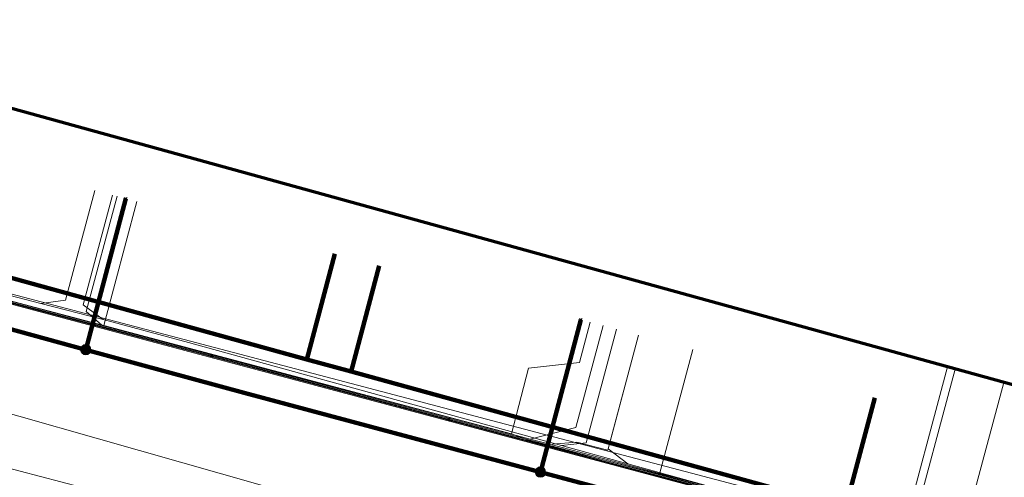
# Model space of a CAD drawing. Extents: x 152558 to 154479, y 462974 to 463683.
# Tile 247 of 256: x 153721 to 153742, y 463480 to 463490. Entities that reach past the tile are written whole.
import ezdxf
from ezdxf.lldxf.tags import DXFTag

# ---------------------------------------------------------------- set-up
doc = ezdxf.new("R2010")
doc.units = 0
doc.header["$LTSCALE"] = 0.2
doc.layers.get('0').update_dxf_attribs({"linetype": 'CONTINUOUS'})
for name, color, linetype, lineweight in [('B-RO-KL-DATA_COAXIAAL_17_ZIGGO BV-G', 90, 'KL-DATA-N', 18), ('B-RO-KL-DATA_COAXIAAL_7_ZIGGO BV-G', 90, 'KL-DATA-N', 18), ('B-RO-KL-DATA_EUROFIBER NEDERLAND BV-G', 90, 'KL-DATA-N', 18), ('B-RO-KL-DATA_HULPSTUK_KPN BV-S', 90, 'CONTINUOUS', 25), ('B-RO-KL-DATA_KABELBED_KPN BV-G', 90, 'CONTINUOUS', 100), ('B-RO-KL-DATA_KABELBED_ZIGGO BV-G', 90, 'CONTINUOUS', 100), ('B-RO-KL-DATA_REGGEFIBER OPERATOR BV-G', 90, 'KL-DATA-N', 18), ('B-RO-KL-DATA_STEDIN NETBEHEER BV-G', 90, 'KL-DATA-N', 18), ('B-RO-KL-ET_LS_400 V_STEDIN NETBEHEER BV-G', 190, 'KL-LS-N', 18), ('B-RO-KL-ET_MS_10 KV_STEDIN NETBEHEER BV-G', 130, 'KL-MS-N', 18), ('B-RO-KL-GAS_LD_PE_32_0.1 BAR_STEDIN NETBEHEER BV-G', 50, 'KL-GAS-LD-N', 18), ('B-RO-KL-GAS_LD_PVC_160_0.1 BAR_STEDIN NETBEHEER BV-G', 50, 'KL-GAS-LD-N', 18), ('B-RO-KL-WATER_100_VITENS-G', 170, 'KL-WATER-N', 18), ('B-RO-KL-WATER_HULPSTUK_VITENS-S', 170, 'CONTINUOUS', 25), ('B-RO-OG-INFO_ORIENTATIEPOLYGOON-GV', 7, 'CONTINUOUS', 70)]:
    doc.layers.add(name, color=color, linetype=linetype, lineweight=lineweight)
doc.styles.add('NLCS-ISO', font='NLCS-ISO.ttf')
tags = doc.linetypes.add('KL-DATA-N', pattern='A,4,-1,[101,NLCS.SHX,S=0.5,R=0,X=0,Y=0],-1,4,-1,["D",Standard,S=1,R=0,X=-0.25,Y=-0.5],-1.5', length=12.5).pattern_tags.tags
tags[18] = DXFTag(74, 10)
tags = doc.linetypes.add('KL-GAS-LD-N', pattern='A,4,-1,[69,NLCS.SHX,S=0.5,R=0,X=0,Y=0],-1,4,-1,["L",Standard,S=1,R=0,X=0.25,Y=-0.5],-2', length=13).pattern_tags.tags
tags[18] = DXFTag(74, 10)
tags = doc.linetypes.add('KL-LS-N', pattern='A,4,-1,[103,NLCS.SHX,S=0.75,R=0,X=0,Y=0],-1,4,-1,["L",Standard,S=1,R=0,X=0,Y=-0.5],-2', length=13).pattern_tags.tags
tags[18] = DXFTag(74, 10)
tags = doc.linetypes.add('KL-MS-N', pattern='A,4,-1,[103,NLCS.SHX,S=0.75,R=0,X=0,Y=0],-1,4,-1,["M",Standard,S=1,R=0,X=0,Y=-0.5],-2', length=13).pattern_tags.tags
tags[18] = DXFTag(74, 10)
doc.linetypes.add('KL-WATER-N', pattern='A,7,-0.5,[168,NLCS.SHX,S=0.75,R=0,X=0.75,Y=0],-2', length=9.5)

# ---------------------------------------------------------------- blocks, each defined once
blk = doc.blocks.new('SKL-WTB_HULP_OVERIG-SO')
at = {"color": 0, "linetype": 'ByBlock', "lineweight": 18}
for points in [[(-0.14, 0.14), (0.14, -0.14)], [(0.14, 0.14), (-0.14, -0.14)]]:
    blk.add_lwpolyline(points, dxfattribs=at)
at = {"color": 0, "linetype": 'ByBlock', "lineweight": 18, "style": 'NLCS-ISO', "flags": 1}
for tag, p in [('TYPE', (1.5, 0)), ('LABEL', (1.5, -1.5)), ('OMSCHRIJVING', (1.5, -3))]:
    blk.add_attdef(tag, p, '', height=1, dxfattribs=at)
blk = doc.blocks.new('SKL-WTB_HULP_MOF-SO')
at = {"linetype": 'ByBlock', "lineweight": 18}
h = blk.add_hatch(color=0, dxfattribs=at)
h.dxf.hatch_style = 1
h.paths.add_polyline_path([(-0.5625, 0, 1), (0.5625, 0, 1)])
at = {"color": 0, "linetype": 'ByBlock', "lineweight": 18}
blk.add_circle((0, 0), 0.5625, dxfattribs=at)
at = {"color": 0, "linetype": 'ByBlock', "lineweight": 18, "style": 'NLCS-ISO', "flags": 1}
for tag, p in [('TYPE', (1.5, 0)), ('LABEL', (1.5, -1.5)), ('OMSCHRIJVING', (1.5, -3))]:
    blk.add_attdef(tag, p, '', height=1, dxfattribs=at)

msp = doc.modelspace()

# ---------------------------------------------------------------- linework, layer by layer
at = {"layer": 'B-RO-KL-DATA_COAXIAAL_17_ZIGGO BV-G', "flags": 128}
for points in [[(153737.528, 463461.622), (153737.459, 463461.635), (153737.617, 463462.243), (153737.649, 463462.364), (153737.68, 463462.485), (153737.743, 463462.727), (153737.708, 463462.736), (153737.751, 463462.899), (153738.039, 463463.884), (153742.144, 463477.924), (153739.186, 463478.718), (153739.272, 463479.039), (153738.849, 463479.156), (153737.902, 463479.417), (153728.083, 463482.125), (153727.12, 463482.391), (153718.443, 463484.784), (153713.287, 463486.206), (153700.818, 463489.645), (153684.705, 463493.892), (153682.742, 463494.419), (153678.441, 463495.575), (153675.69, 463496.314), (153670.617, 463497.677), (153666.755, 463498.715), (153665.227, 463499.126), (153661.974, 463500), (153657.191, 463501.285), (153655.176, 463501.826), (153654.292, 463502.064), (153653.36, 463502.314), (153648.732, 463503.558), (153647.533, 463503.88), (153645.123, 463504.528), (153641.54, 463505.469), (153639.896, 463505.901), (153640.988, 463509.902)], [(153737.528, 463461.622), (153737.459, 463461.635), (153737.617, 463462.243), (153737.649, 463462.364), (153737.68, 463462.485), (153737.743, 463462.727), (153737.708, 463462.736), (153737.751, 463462.899), (153738.039, 463463.884), (153742.144, 463477.924), (153739.186, 463478.718), (153739.272, 463479.039), (153738.849, 463479.156), (153737.902, 463479.417), (153728.083, 463482.125), (153727.12, 463482.391), (153718.443, 463484.784), (153713.287, 463486.206), (153700.818, 463489.645), (153701.731, 463493.105)]]:
    msp.add_lwpolyline(points, dxfattribs=at)
at = {"layer": 'B-RO-KL-DATA_COAXIAAL_7_ZIGGO BV-G', "flags": 128}
for points in [[(153737.902, 463479.417), (153728.083, 463482.125), (153727.12, 463482.391), (153718.443, 463484.784), (153713.287, 463486.206), (153700.818, 463489.645), (153684.705, 463493.892), (153682.742, 463494.419), (153678.441, 463495.575), (153675.69, 463496.314), (153670.617, 463497.677), (153671.254, 463500), (153671.338, 463500.319)], [(153737.902, 463479.417), (153728.083, 463482.125), (153727.12, 463482.391), (153718.443, 463484.784), (153713.287, 463486.206), (153700.818, 463489.645), (153684.705, 463493.892), (153682.742, 463494.419), (153678.441, 463495.575), (153675.69, 463496.314), (153676.163, 463498.038)], [(153737.902, 463479.417), (153728.083, 463482.125), (153727.12, 463482.391), (153718.443, 463484.784), (153713.287, 463486.206), (153700.818, 463489.645), (153684.705, 463493.892), (153682.742, 463494.419), (153683.506, 463497.205)], [(153737.902, 463479.417), (153728.083, 463482.125), (153727.12, 463482.391), (153718.443, 463484.784), (153713.287, 463486.206), (153700.818, 463489.645), (153701.731, 463493.105)], [(153737.902, 463479.417), (153728.083, 463482.125), (153727.12, 463482.391), (153718.443, 463484.784), (153713.287, 463486.206), (153713.865, 463488.378)], [(153737.902, 463479.417), (153728.083, 463482.125), (153727.12, 463482.391), (153718.443, 463484.784), (153719.035, 463487.006)], [(153737.902, 463479.417), (153728.083, 463482.125), (153727.12, 463482.391), (153727.732, 463484.689)], [(153728.697, 463484.432), (153728.181, 463482.492), (153728.083, 463482.125), (153737.902, 463479.417)], [(153739.487, 463481.553), (153738.849, 463479.156), (153737.902, 463479.417)]]:
    msp.add_lwpolyline(points, dxfattribs=at)
at = {"layer": 'B-RO-KL-DATA_EUROFIBER NEDERLAND BV-G', "flags": 128}
msp.add_lwpolyline([(153701.103, 463493.279), (153700.5, 463491.1), (153701.7, 463488.8), (153704.6, 463487.9), (153719.4, 463484), (153824.6, 463455.8), (153826, 463457), (153826.415, 463458.628)], dxfattribs=at)
at = {"layer": 'B-RO-KL-DATA_KABELBED_KPN BV-G', "flags": 128}
for points in [[(153701.961, 463488.135), (153704.047, 463487.578), (153705.284, 463487.248), (153708.853, 463486.274), (153711.458, 463485.563), (153719.318, 463483.419), (153722.308, 463482.603), (153725.756, 463481.662), (153732.208, 463479.936), (153739.992, 463477.854), (153742.413, 463477.206), (153753.489, 463474.243), (153754.158, 463474.065), (153787.117, 463465.248), (153820.511, 463456.169), (153823.961, 463455.192)], [(153722.308, 463482.603), (153723.182, 463485.896)], [(153732.208, 463479.936), (153733.088, 463483.257)]]:
    msp.add_lwpolyline(points, dxfattribs=at)
at = {"layer": 'B-RO-KL-DATA_KABELBED_ZIGGO BV-G', "flags": 128}
for points in [[(153727.12, 463482.391), (153718.443, 463484.784)], [(153727.732, 463484.689), (153727.12, 463482.391)], [(153728.697, 463484.432), (153728.083, 463482.125)], [(153728.083, 463482.125), (153727.12, 463482.391)], [(153737.902, 463479.417), (153728.083, 463482.125)], [(153739.487, 463481.553), (153738.849, 463479.156)]]:
    msp.add_lwpolyline(points, dxfattribs=at)
at = {"layer": 'B-RO-KL-DATA_REGGEFIBER OPERATOR BV-G', "flags": 128}
for points in [[(153701.072, 463493.288), (153700.492, 463491.147), (153701.659, 463488.828), (153704.64, 463487.918), (153824.628, 463455.762), (153826, 463456.988), (153826.28, 463458.018), (153826.432, 463458.623)], [(153701.103, 463493.279), (153700.5, 463491.1), (153701.7, 463488.8), (153704.6, 463487.9), (153824.6, 463455.8), (153826, 463457), (153826.3, 463458), (153826.454, 463458.617)], [(153705.259, 463487.752), (153824.628, 463455.762), (153826, 463456.988), (153826.28, 463458.018), (153826.432, 463458.623)], [(153722.698, 463483.132), (153723.417, 463485.834)], [(153719.608, 463483.944), (153722.698, 463483.132)], [(153731.575, 463480.768), (153731.946, 463482.203), (153733.057, 463482.326), (153733.291, 463483.203)], [(153722.698, 463483.132), (153731.575, 463480.768)], [(153734.803, 463479.89), (153735.526, 463482.608)], [(153740.061, 463478.451), (153741.074, 463482.226)], [(153731.575, 463480.768), (153732.048, 463480.597), (153734.803, 463479.89)], [(153734.803, 463479.89), (153740.061, 463478.451)]]:
    msp.add_lwpolyline(points, dxfattribs=at)
at = {"layer": 'B-RO-KL-DATA_STEDIN NETBEHEER BV-G', "flags": 128}
for points in [[(153955.961, 463418.375), (153952.326, 463419.494), (153937.447, 463423.85), (153919.554, 463429.648), (153894.54, 463437.133), (153836.031, 463452.712), (153820.669, 463456.749), (153787.289, 463465.927), (153763.353, 463472.231), (153739.302, 463478.912), (153705.44, 463487.828), (153685.861, 463493.176), (153684.756, 463494.085), (153645.118, 463504.529), (153582.945, 463521.323), (153579.539, 463522.017), (153534.943, 463533.939), (153503.696, 463542.348), (153473.263, 463550.442)], [(153687.018, 463490.494), (153704.874, 463485.703), (153738.556, 463476.11), (153780.764, 463464.689)]]:
    msp.add_lwpolyline(points, dxfattribs=at)
at = {"layer": 'B-RO-KL-ET_LS_400 V_STEDIN NETBEHEER BV-G', "flags": 128}
for points in [[(153644.703, 463503.015), (153654.433, 463500.381), (153678.351, 463493.736), (153701.049, 463488.947), (153705.4, 463487.683), (153739.24, 463478.669), (153740.768, 463478.458), (153747.233, 463476.741), (153763.379, 463472.327), (153785.883, 463466.264), (153787.289, 463465.927), (153820.695, 463456.845), (153831.924, 463453.613), (153836.005, 463452.615), (153861.496, 463445.856), (153878.911, 463441.187), (153883.232, 463439.926), (153894.488, 463436.94), (153894.871, 463436.818)], [(153746.28, 463477.046), (153744.294, 463477.573), (153744.11, 463477.622), (153740.772, 463478.508), (153740.274, 463478.577), (153739.25, 463478.718), (153736.52, 463479.445), (153732.464, 463480.526), (153731.981, 463480.655), (153730.328, 463481.095), (153724.569, 463482.629), (153722.654, 463483.139), (153719.652, 463483.939), (153713.552, 463485.563), (153711.496, 463486.111), (153708.386, 463486.939), (153705.414, 463487.731), (153701.073, 463488.992), (153700.761, 463489.302), (153700.512, 463489.665), (153700.335, 463490.067), (153700.237, 463490.496), (153700.22, 463490.935), (153700.286, 463491.37), (153700.284, 463491.497), (153700.236, 463491.614), (153700.148, 463491.706), (153700.093, 463491.739), (153690.736, 463494.289), (153691.002, 463495.237), (153691.188, 463496.021)], [(153722.988, 463485.948), (153722.319, 463483.435), (153722.654, 463483.139)], [(153733.571, 463483.128), (153732.979, 463480.906), (153731.981, 463480.655)], [(153734.344, 463482.923), (153733.675, 463480.41), (153732.999, 463480.59), (153732.469, 463480.545), (153732.464, 463480.526)], [(153741.241, 463482.18), (153740.274, 463478.577)]]:
    msp.add_lwpolyline(points, dxfattribs=at)
at = {"layer": 'B-RO-KL-ET_MS_10 KV_STEDIN NETBEHEER BV-G', "flags": 128}
msp.add_lwpolyline([(153888.138, 463422.544), (153888.613, 463422.509), (153889.087, 463422.565), (153889.541, 463422.712), (153889.958, 463422.942), (153890.324, 463423.249), (153890.623, 463423.619), (153893.45, 463434.184), (153860.713, 463442.96), (153859.129, 463445.134), (153854.617, 463446.454), (153852.038, 463445.231), (153786.409, 463462.747), (153704.488, 463484.253), (153645.43, 463500), (153578.365, 463517.672), (153533.774, 463529.593), (153524.143, 463532.499)], dxfattribs=at)
at = {"layer": 'B-RO-KL-GAS_LD_PE_32_0.1 BAR_STEDIN NETBEHEER BV-G', "flags": 128}
for points in [[(153722.505, 463486.076), (153721.867, 463483.68), (153721.33, 463483.611)], [(153722.892, 463485.973), (153722.254, 463483.581), (153722.686, 463483.264)], [(153733.861, 463483.051), (153733.201, 463480.574), (153732.667, 463480.515)], [(153734.344, 463482.923), (153733.683, 463480.441), (153734.114, 463480.114)], [(153742.301, 463481.887), (153741.371, 463478.428), (153741.803, 463478.114)]]:
    msp.add_lwpolyline(points, dxfattribs=at)
at = {"layer": 'B-RO-KL-GAS_LD_PVC_160_0.1 BAR_STEDIN NETBEHEER BV-G', "flags": 128}
msp.add_lwpolyline([(153699.494, 463489.211), (153707.202, 463487.196), (153710.04, 463486.476), (153711.979, 463485.985), (153713.067, 463485.709), (153720.123, 463483.92), (153721.33, 463483.611), (153722.686, 463483.264), (153724.548, 463482.763), (153730.429, 463481.135), (153732.667, 463480.515), (153734.114, 463480.114), (153734.793, 463479.926), (153736.79, 463479.373), (153741.803, 463478.114), (153741.846, 463478.103), (153743.982, 463477.566), (153747.931, 463476.465), (153751.2, 463475.554), (153752.55, 463475.178), (153754.522, 463474.628), (153760.619, 463472.932), (153761.891, 463472.579), (153763.723, 463472.071), (153765.44, 463471.595), (153771.036, 463470.124), (153773.324, 463469.522), (153774.389, 463469.242), (153777.359, 463468.461), (153781.306, 463467.422), (153785.581, 463466.297), (153788.689, 463465.479), (153791.612, 463464.71), (153793.158, 463464.303), (153793.218, 463464.287), (153801.024, 463462.232), (153803.92, 463461.457), (153804.209, 463461.377), (153806.041, 463460.872), (153811.864, 463459.267), (153813.816, 463458.729), (153815.456, 463458.277), (153818.264, 463457.503), (153821.036, 463456.739), (153833.981, 463453.32), (153839.225, 463451.904), (153840.209, 463451.638), (153842.783, 463450.943), (153845.514, 463450.206), (153850.881, 463448.773), (153851.005, 463448.74), (153851.17, 463448.696), (153858.027, 463446.87), (153861.322, 463445.993), (153864.341, 463445.131), (153870.264, 463443.444), (153872.028, 463442.973), (153874.443, 463442.328), (153876.175, 463441.865), (153883.114, 463439.993)], dxfattribs=at)
at = {"layer": 'B-RO-KL-WATER_100_VITENS-G', "flags": 128}
msp.add_lwpolyline([(153699.909, 463489.208), (153706.759, 463487.371), (153714.04, 463485.419), (153719.205, 463484.034), (153725.052, 463482.466), (153730.217, 463481.081), (153735.815, 463479.58), (153742.345, 463477.829), (153748.943, 463476.06), (153753.858, 463474.742), (153758.556, 463473.482), (153760.405, 463472.986)], dxfattribs=at)
at = {"layer": 'B-RO-OG-INFO_ORIENTATIEPOLYGOON-GV', "flags": 128}
msp.add_lwpolyline([(152558, 463387), (153001, 463152), (154184, 462974), (154479, 462991), (154348, 463253), (154416, 463495), (154184, 463676), (154096, 463676), (153945, 463663), (153854, 463451), (153015, 463683), (152584, 463595)], close=True, dxfattribs=at)

# ---------------------------------------------------------------- block references
at = {"layer": 'B-RO-KL-DATA_HULPSTUK_KPN BV-S', "xscale": 0.2, "yscale": 0.2, "zscale": 0.2}
for name, p in [('SKL-WTB_HULP_OVERIG-SO', (153723.182, 463485.896)), ('SKL-WTB_HULP_OVERIG-SO', (153733.088, 463483.257)), ('SKL-WTB_HULP_MOF-SO', (153722.308, 463482.603)), ('SKL-WTB_HULP_OVERIG-SO', (153722.308, 463482.603)), ('SKL-WTB_HULP_MOF-SO', (153732.208, 463479.936)), ('SKL-WTB_HULP_OVERIG-SO', (153732.208, 463479.936))]:
    msp.add_blockref(name, p, dxfattribs=at)
at = {"layer": 'B-RO-KL-WATER_HULPSTUK_VITENS-S', "xscale": 0.2, "yscale": 0.2, "zscale": 0.2}
for p in [(153725.052, 463482.466), (153730.217, 463481.081)]:
    msp.add_blockref('SKL-WTB_HULP_OVERIG-SO', p, dxfattribs=at)

doc.saveas('drawing.dxf')
